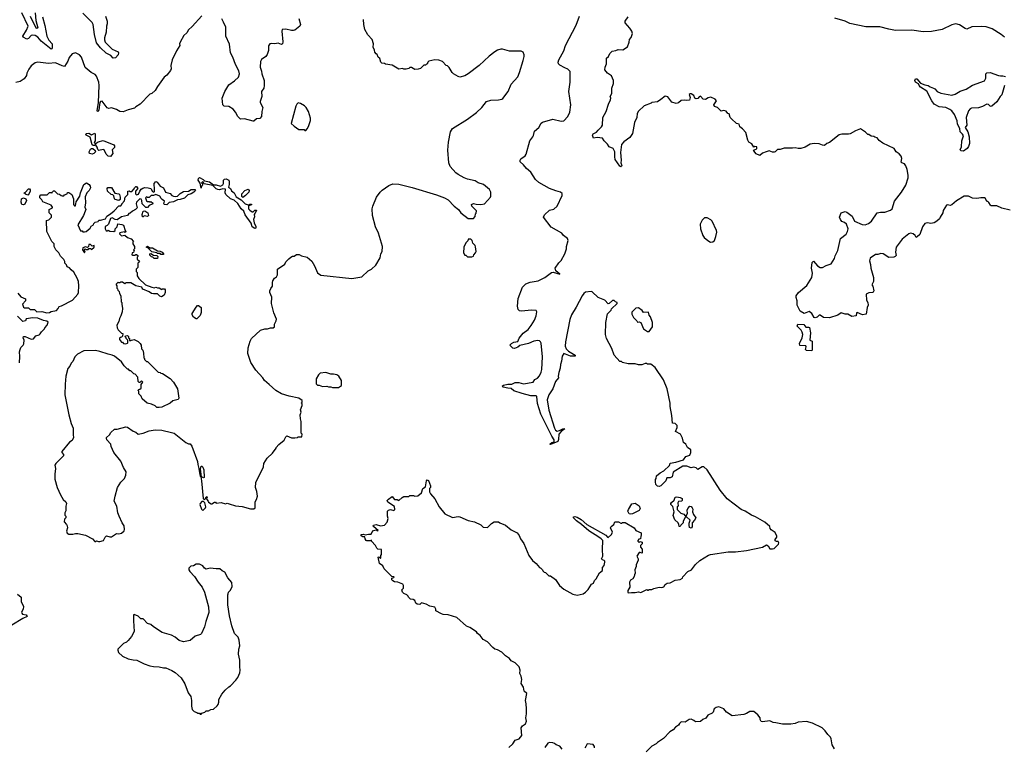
# Model space of a CAD drawing. Extents: x 2220520 to 2384350, y 721165 to 893491.
# Tile 49 of 256: x 2281030 to 2292783, y 762964 to 771653. Entities that reach past the tile are written whole.
import ezdxf

# ---------------------------------------------------------------- set-up
doc = ezdxf.new("R2010")
doc.units = 0

msp = doc.modelspace()

# ---------------------------------------------------------------- linework, layer by layer
at = {"layer": '0CON20XD'}
for points in [[(2283205, 771697), (2283090, 771570), (2283045, 771532), (2283024, 771496), (2282988, 771462), (2282944, 771385), (2282938, 771365), (2282942, 771345), (2282900, 771280), (2282851, 771175), (2282834, 771105), (2282836, 771065), (2282830, 771045), (2282788, 770992), (2282753, 770965), (2282674, 770855), (2282645, 770807), (2282605, 770773), (2282582, 770765), (2282468, 770645), (2282417, 770613), (2282400, 770595), (2282325, 770578), (2282265, 770554), (2282225, 770556), (2282185, 770581), (2282125, 770601), (2282095, 770594), (2282075, 770601), (2282015, 770681), (2281995, 770675), (2281986, 770665), (2281974, 770575), (2281965, 770556), (2281958, 770558), (2281955, 770565), (2281970, 770665), (2281980, 770865), (2281975, 770908), (2281948, 770978), (2281929, 770999), (2281882, 771022), (2281813, 771083), (2281766, 771205), (2281745, 771233), (2281695, 771258), (2281656, 771244), (2281620, 771200), (2281604, 771156), (2281565, 771093), (2281535, 771100), (2281455, 771138), (2281375, 771130), (2281245, 771147), (2281215, 771137), (2281168, 771102), (2281140, 771060), (2281116, 771015), (2281109, 770985), (2281083, 770945), (2281035, 770916), (2280985, 770903)], [(2281302, 771685), (2281329, 771585), (2281352, 771455), (2281379, 771409), (2281417, 771365), (2281418, 771312), (2281415, 771303), (2281405, 771300), (2281285, 771395), (2281245, 771445), (2281215, 771465), (2281185, 771469), (2281166, 771464), (2281135, 771429), (2281115, 771419), (2281071, 771445), (2281066, 771455), (2281112, 771528), (2281129, 771575), (2281056, 771735)], [(2281214, 771736), (2281222, 771642), (2281246, 771555), (2281235, 771546), (2281225, 771550), (2281159, 771689)], [(2282041, 771411), (2282049, 771385), (2282135, 771301), (2282205, 771269), (2282211, 771255), (2282206, 771234), (2282175, 771197), (2282145, 771194), (2282116, 771226), (2282062, 771252), (2281994, 771315), (2281947, 771377), (2281922, 771475), (2281905, 771595), (2281895, 771618), (2281785, 771730)], [(2282054, 771694), (2282073, 771635), (2282075, 771605), (2282065, 771575), (2282060, 771505), (2282041, 771435), (2282041, 771411)], [(2284362, 771665), (2284382, 771595), (2284375, 771576), (2284315, 771528), (2284298, 771522), (2284275, 771522), (2284205, 771539), (2284164, 771536), (2284159, 771515), (2284172, 771388), (2284167, 771365), (2284155, 771357), (2284115, 771373), (2284075, 771364), (2284035, 771369), (2284015, 771364), (2284000, 771340), (2283999, 771285), (2283984, 771236), (2283967, 771213), (2283915, 771176), (2283906, 771154), (2283899, 771085), (2283915, 771038), (2283919, 771005), (2283947, 770925), (2283947, 770865), (2283942, 770835), (2283917, 770795), (2283921, 770735), (2283901, 770675), (2283901, 770665), (2283934, 770605), (2283920, 770555), (2283915, 770498), (2283895, 770474), (2283855, 770468), (2283825, 770442), (2283815, 770440), (2283715, 770469), (2283665, 770466), (2283633, 770495), (2283607, 770547), (2283576, 770586), (2283525, 770615), (2283472, 770622), (2283456, 770635), (2283446, 770715), (2283477, 770795), (2283525, 770876), (2283595, 770924), (2283642, 770968), (2283655, 771005), (2283645, 771044), (2283607, 771117), (2283575, 771206), (2283547, 771255), (2283535, 771360), (2283489, 771455), (2283490, 771565), (2283463, 771625), (2283441, 771661)], [(2285598, 771068), (2285555, 771060), (2285475, 771108), (2285395, 771120), (2285385, 771130), (2285353, 771133), (2285340, 771145), (2285328, 771188), (2285310, 771205), (2285297, 771237), (2285284, 771244), (2285270, 771265), (2285267, 771287), (2285248, 771325), (2285253, 771365), (2285237, 771415), (2285185, 771472), (2285151, 771535), (2285136, 771595), (2285132, 771655)], [(2290067, 765485), (2290049, 765529), (2290001, 765561), (2289990, 765575), (2289985, 765600), (2289923, 765653), (2289815, 765718), (2289765, 765738), (2289688, 765785), (2289642, 765805), (2289475, 765930), (2289392, 766035), (2289235, 766278), (2289195, 766312), (2289175, 766312), (2289125, 766280), (2289105, 766300), (2289079, 766309), (2289045, 766302), (2288992, 766322), (2288945, 766320), (2288831, 766249), (2288817, 766195), (2288795, 766183), (2288755, 766180), (2288743, 766147), (2288685, 766088), (2288665, 766078), (2288642, 766082), (2288623, 766103), (2288618, 766135), (2288618, 766162), (2288627, 766173), (2288633, 766205), (2288675, 766242), (2288720, 766265), (2288785, 766330), (2288795, 766358), (2288862, 766368), (2288955, 766398), (2288980, 766435), (2289028, 766452), (2289040, 766485), (2289040, 766515), (2289002, 766545), (2288983, 766583), (2288953, 766603), (2288940, 766655), (2288917, 766705), (2288860, 766735), (2288877, 766783), (2288878, 766805), (2288855, 766830), (2288822, 766835), (2288814, 766925), (2288794, 767034), (2288794, 767075), (2288757, 767245), (2288714, 767354), (2288615, 767500), (2288565, 767540), (2288525, 767540), (2288517, 767547), (2288495, 767548), (2288455, 767532), (2288415, 767532), (2288375, 767542), (2288295, 767542), (2288225, 767560), (2288215, 767570), (2288195, 767570), (2288128, 767645), (2288098, 767725), (2288033, 767845), (2288021, 767895), (2288027, 768035), (2288048, 768142), (2288090, 768185), (2288095, 768200), (2288160, 768265), (2288160, 768275), (2288142, 768282), (2288128, 768298), (2288105, 768300), (2288068, 768262), (2288055, 768260), (2288013, 768303), (2287936, 768336), (2287865, 768402), (2287853, 768407), (2287785, 768398), (2287765, 768383), (2287745, 768355), (2287672, 768218), (2287615, 768129), (2287595, 768073), (2287545, 767805), (2287543, 767753), (2287552, 767722), (2287580, 767695), (2287660, 767645), (2287660, 767635), (2287604, 767634), (2287525, 767668), (2287505, 767633), (2287497, 767575), (2287484, 767535), (2287480, 767490), (2287465, 767440), (2287458, 767395), (2287460, 767375), (2287425, 767332), (2287394, 767246), (2287345, 767173), (2287327, 767115), (2287345, 766990), (2287415, 766774), (2287425, 766753), (2287445, 766740), (2287474, 766746), (2287515, 766767), (2287537, 766767), (2287493, 766737), (2287466, 766704), (2287461, 766639), (2287453, 766617), (2287365, 766580), (2287360, 766585), (2287382, 766605), (2287408, 766612), (2287408, 766635), (2287380, 766680), (2287251, 766941), (2287209, 767069), (2287202, 767155), (2287195, 767162), (2287132, 767162), (2287028, 767188), (2286929, 767219), (2286895, 767250), (2286855, 767251), (2286800, 767265), (2286790, 767275), (2286805, 767287), (2286855, 767300), (2286905, 767302), (2286945, 767320), (2286989, 767319), (2287045, 767306), (2287158, 767325), (2287180, 767355), (2287209, 767371), (2287235, 767398), (2287255, 767443), (2287261, 767475), (2287271, 767625), (2287255, 767790), (2287245, 767807), (2287235, 767816), (2287215, 767820), (2287168, 767815), (2287102, 767788), (2286998, 767762), (2286977, 767743), (2286935, 767728), (2286915, 767730), (2286882, 767765), (2286900, 767785), (2286928, 767802), (2286975, 767811), (2286992, 767848), (2287041, 767909), (2287099, 767955), (2287135, 767999), (2287175, 768063), (2287195, 768118), (2287204, 768165), (2287195, 768180), (2287144, 768183), (2287015, 768174), (2286995, 768177), (2286981, 768191), (2286973, 768233), (2286979, 768325), (2287033, 768457), (2287070, 768500), (2287125, 768518), (2287217, 768535), (2287297, 768575), (2287377, 768633), (2287397, 768637), (2287477, 768615), (2287431, 768655), (2287420, 768685), (2287465, 768749), (2287493, 768777), (2287537, 768855), (2287557, 768915), (2287559, 768945), (2287577, 769015), (2287569, 769039), (2287520, 769075), (2287500, 769105), (2287375, 769176), (2287281, 769295), (2287295, 769321), (2287355, 769377), (2287405, 769389), (2287447, 769425), (2287506, 769554), (2287506, 769576), (2287485, 769593), (2287428, 769608), (2287356, 769636), (2287225, 769710), (2287186, 769746), (2287131, 769831), (2287079, 769875), (2287045, 769920), (2287004, 769955), (2287002, 769975), (2287010, 769990), (2287063, 770027), (2287077, 770045), (2287119, 770205), (2287155, 770252), (2287165, 770270), (2287175, 770322), (2287226, 770364), (2287254, 770416), (2287270, 770430), (2287395, 770464), (2287495, 770441), (2287526, 770444), (2287572, 770495), (2287595, 770548), (2287609, 770635), (2287586, 770795), (2287600, 770905), (2287599, 771035), (2287573, 771063), (2287536, 771076), (2287478, 771108), (2287461, 771125), (2287459, 771145), (2287466, 771175), (2287525, 771282), (2287546, 771345), (2287674, 771586), (2287711, 771695)], [(2289940, 770075), (2289895, 770060), (2289865, 770030), (2289822, 770052), (2289792, 770085), (2289790, 770095), (2289820, 770105), (2289830, 770115), (2289830, 770135), (2289805, 770140), (2289795, 770130), (2289769, 770169), (2289735, 770190), (2289723, 770213), (2289698, 770305), (2289659, 770349), (2289628, 770375), (2289620, 770405), (2289585, 770412), (2289525, 770468), (2289512, 770485), (2289498, 770528), (2289483, 770533), (2289465, 770562), (2289435, 770568), (2289405, 770560), (2289358, 770605), (2289325, 770617), (2289317, 770635), (2289348, 770685), (2289332, 770705), (2289279, 770729), (2289249, 770721), (2289215, 770698), (2289190, 770705), (2289155, 770738), (2289140, 770730), (2289125, 770710), (2289105, 770708), (2289088, 770715), (2289078, 770748), (2289045, 770768), (2289035, 770768), (2289022, 770758), (2289032, 770725), (2289025, 770690), (2288985, 770687), (2288965, 770692), (2288924, 770686), (2288895, 770660), (2288865, 770652), (2288815, 770668), (2288765, 770730), (2288735, 770740), (2288685, 770698), (2288645, 770672), (2288575, 770662), (2288566, 770654), (2288485, 770624), (2288415, 770561), (2288401, 770531), (2288396, 770485), (2288369, 770425), (2288344, 770295), (2288314, 770245), (2288242, 770195), (2288215, 770162), (2288203, 770065), (2288209, 769975), (2288206, 769945), (2288218, 769912), (2288215, 769902), (2288205, 769897), (2288192, 769902), (2288139, 769985), (2288133, 770015), (2288135, 770075), (2288115, 770114), (2288066, 770136), (2288048, 770165), (2288006, 770206), (2287985, 770238), (2287925, 770244), (2287878, 770238), (2287867, 770275), (2287875, 770290), (2287915, 770308), (2287934, 770335), (2287976, 770374), (2287985, 770392), (2287992, 770485), (2288029, 770555), (2288057, 770645), (2288084, 770695), (2288086, 770715), (2288079, 770735), (2288099, 770771), (2288098, 770835), (2288118, 770892), (2288118, 770928), (2288095, 770981), (2288046, 771015), (2288014, 771055), (2288018, 771085), (2288034, 771125), (2288033, 771195), (2288060, 771215), (2288075, 771250), (2288104, 771276), (2288146, 771284), (2288175, 771298), (2288228, 771292), (2288285, 771330), (2288307, 771383), (2288310, 771415), (2288329, 771441), (2288344, 771486), (2288338, 771515), (2288315, 771551), (2288258, 771615), (2288259, 771635), (2288293, 771687)], [(2292786, 771445), (2292747, 771477), (2292640, 771545), (2292565, 771569), (2292507, 771573), (2292395, 771568), (2292335, 771541), (2292315, 771546), (2292250, 771590), (2292205, 771604), (2292155, 771591), (2292041, 771535), (2291915, 771511), (2291815, 771506), (2291678, 771528), (2291485, 771525), (2291405, 771538), (2291299, 771569), (2291132, 771568), (2290939, 771609), (2290885, 771635), (2290762, 771672)], [(2282452, 768758), (2282440, 768745), (2282440, 768695), (2282420, 768675), (2282420, 768645), (2282430, 768635), (2282430, 768595), (2282452, 768562), (2282530, 768485), (2282605, 768458), (2282635, 768452), (2282655, 768460), (2282675, 768450), (2282695, 768450), (2282725, 768430), (2282735, 768440), (2282758, 768438), (2282768, 768425), (2282768, 768395), (2282755, 768362), (2282724, 768344), (2282701, 768351), (2282675, 768380), (2282625, 768378), (2282604, 768384), (2282574, 768404), (2282500, 768435), (2282490, 768445), (2282488, 768458), (2282415, 768473), (2282355, 768510), (2282295, 768510), (2282285, 768500), (2282255, 768520), (2282235, 768520), (2282225, 768510), (2282215, 768510), (2282205, 768520), (2282192, 768508), (2282180, 768495), (2282180, 768485), (2282190, 768475), (2282190, 768445), (2282198, 768438), (2282202, 768422), (2282218, 768408), (2282220, 768385), (2282237, 768357), (2282240, 768285), (2282250, 768275), (2282248, 768255), (2282257, 768205), (2282252, 768165), (2282238, 768115), (2282222, 768085), (2282215, 768050), (2282190, 768005), (2282192, 767975), (2282205, 767950), (2282245, 767910), (2282260, 767905), (2282258, 767872), (2282245, 767860), (2282232, 767858), (2282222, 767848), (2282220, 767835), (2282245, 767800), (2282255, 767800), (2282268, 767788), (2282295, 767782), (2282315, 767790), (2282320, 767795), (2282320, 767825), (2282300, 767845), (2282300, 767855), (2282290, 767865), (2282292, 767878), (2282315, 767880), (2282328, 767868), (2282330, 767855), (2282340, 767845), (2282342, 767822), (2282355, 767820), (2282363, 767827), (2282395, 767832), (2282445, 767808), (2282468, 767785), (2282478, 767765), (2282483, 767723), (2282498, 767705), (2282508, 767672), (2282510, 767615), (2282518, 767608), (2282520, 767595), (2282545, 767570), (2282555, 767570), (2282568, 767558), (2282682, 767442), (2282705, 767440), (2282715, 767430), (2282735, 767428), (2282825, 767368), (2282866, 767326), (2282912, 767245), (2282931, 767135), (2282922, 767118), (2282858, 767102), (2282827, 767073), (2282726, 767024), (2282695, 767020), (2282665, 767022), (2282645, 767040), (2282602, 767062), (2282550, 767075), (2282492, 767125), (2282478, 767158), (2282450, 767185), (2282450, 767215), (2282440, 767225), (2282452, 767238), (2282465, 767240), (2282478, 767252), (2282480, 767295), (2282500, 767325), (2282485, 767340), (2282465, 767320), (2282455, 767320), (2282442, 767332), (2282440, 767385), (2282408, 767418), (2282392, 767422), (2282355, 767460), (2282345, 767460), (2282328, 767478), (2282315, 767480), (2282275, 767520), (2282246, 767566), (2282160, 767635), (2282135, 767648), (2282085, 767658), (2281985, 767690), (2281935, 767702), (2281795, 767698), (2281721, 767659), (2281688, 767625), (2281665, 767570), (2281645, 767550), (2281630, 767515), (2281603, 767487), (2281581, 767395), (2281572, 767302), (2281570, 767175), (2281616, 766936), (2281645, 766830), (2281667, 766775), (2281667, 766695), (2281673, 766665), (2281655, 766628), (2281625, 766607), (2281532, 766495), (2281532, 766485), (2281552, 766462), (2281554, 766445), (2281462, 766355), (2281449, 766335), (2281456, 766295), (2281449, 766225), (2281451, 766165), (2281478, 766068), (2281518, 765978), (2281548, 765925), (2281580, 765895), (2281588, 765875), (2281580, 765845), (2281582, 765788), (2281570, 765765), (2281570, 765735), (2281580, 765725), (2281580, 765705), (2281563, 765687), (2281560, 765655), (2281590, 765625), (2281597, 765607), (2281600, 765585), (2281588, 765545), (2281595, 765520), (2281615, 765508), (2281665, 765508), (2281695, 765517), (2281725, 765518), (2281815, 765498), (2281900, 765455), (2281925, 765420), (2281935, 765420), (2281945, 765430), (2281972, 765422), (2281985, 765420), (2282030, 765435), (2282050, 765475), (2282065, 765490), (2282105, 765478), (2282125, 765478), (2282185, 765518), (2282215, 765512), (2282245, 765520), (2282275, 765550), (2282280, 765565), (2282277, 765607), (2282253, 765643), (2282218, 765725), (2282202, 765765), (2282188, 765845), (2282158, 765905), (2282168, 765965), (2282198, 766065), (2282235, 766130), (2282280, 766175), (2282297, 766213), (2282300, 766255), (2282268, 766305), (2282235, 766380), (2282152, 766485), (2282123, 766555), (2282118, 766585), (2282071, 766635), (2282064, 766655), (2282067, 766665), (2282102, 766695), (2282117, 766723), (2282160, 766765), (2282195, 766763), (2282295, 766791), (2282318, 766785), (2282385, 766738), (2282415, 766728), (2282445, 766702), (2282505, 766716), (2282575, 766743), (2282645, 766756), (2282725, 766753), (2282843, 766723), (2282875, 766717), (2283012, 766605), (2283045, 766588), (2283065, 766588), (2283085, 766562), (2283152, 766375), (2283155, 766340), (2283170, 766295), (2283175, 766240), (2283185, 766200), (2283192, 766192), (2283200, 766145), (2283220, 765935), (2283232, 765922), (2283248, 765932), (2283252, 765948), (2283265, 765960), (2283268, 765942), (2283260, 765935), (2283262, 765922), (2283280, 765905), (2283282, 765892), (2283315, 765870), (2283325, 765870), (2283355, 765890), (2283365, 765890), (2283375, 765880), (2283435, 765888), (2283485, 765872), (2283505, 765878), (2283532, 765872), (2283605, 765848), (2283685, 765838), (2283785, 765810), (2283825, 765810), (2283840, 765825), (2283840, 765895), (2283858, 765925), (2283867, 765965), (2283859, 766019), (2283843, 766065), (2283848, 766125), (2283938, 766315), (2283942, 766355), (2283982, 766415), (2284048, 766475), (2284090, 766535), (2284090, 766545), (2284125, 766580), (2284185, 766630), (2284205, 766670), (2284218, 766682), (2284275, 766658), (2284315, 766658), (2284347, 766663), (2284355, 766670), (2284398, 766672), (2284400, 766705), (2284390, 766715), (2284390, 766855), (2284380, 766885), (2284378, 766935), (2284388, 766965), (2284382, 766995), (2284400, 767045), (2284400, 767065), (2284390, 767075), (2284400, 767085), (2284400, 767105), (2284362, 767132), (2284245, 767157), (2284156, 767186), (2284088, 767225), (2284007, 767295), (2283953, 767345), (2283933, 767375), (2283848, 767468), (2283788, 767558), (2283754, 767665), (2283757, 767735), (2283781, 767815), (2283797, 767845), (2283905, 767944), (2283955, 767962), (2283987, 767963), (2284025, 767974), (2284055, 767972), (2284070, 767985), (2284072, 768015), (2284091, 768055), (2284094, 768075), (2284062, 768152), (2284037, 768265), (2284039, 768339), (2284017, 768395), (2284017, 768415), (2284026, 768444), (2284049, 768471), (2284047, 768515), (2284053, 768535), (2284073, 768565), (2284097, 768583), (2284106, 768605), (2284108, 768675), (2284196, 768734), (2284205, 768760), (2284241, 768799), (2284265, 768818), (2284285, 768828), (2284305, 768828), (2284335, 768848), (2284365, 768848), (2284393, 768833), (2284460, 768815), (2284515, 768770), (2284547, 768715), (2284585, 768628), (2284625, 768602), (2284995, 768563), (2285115, 768582), (2285190, 768655), (2285230, 768675), (2285279, 768721), (2285332, 768808), (2285342, 768855), (2285358, 768885), (2285360, 768945), (2285313, 769105), (2285278, 769178), (2285241, 769315), (2285239, 769395), (2285244, 769425), (2285287, 769535), (2285333, 769595), (2285355, 769617), (2285435, 769672), (2285485, 769693), (2285557, 769687), (2285715, 769648), (2286005, 769563), (2286100, 769525), (2286145, 769501), (2286218, 769425), (2286266, 769386), (2286297, 769347), (2286385, 769280), (2286445, 769280), (2286468, 769302), (2286470, 769335), (2286477, 769343), (2286482, 769372), (2286428, 769425), (2286422, 769445), (2286445, 769456), (2286479, 769449), (2286535, 769444), (2286578, 769455), (2286648, 769535), (2286652, 769545), (2286652, 769595), (2286638, 769625), (2286565, 769683), (2286504, 769704), (2286465, 769728), (2286375, 769748), (2286335, 769763), (2286264, 769804), (2286234, 769824), (2286168, 769898), (2286152, 769945), (2286142, 770095), (2286149, 770191), (2286174, 770315), (2286198, 770355), (2286375, 770466), (2286483, 770545), (2286547, 770605), (2286604, 770676), (2286655, 770692), (2286744, 770696), (2286785, 770704), (2286798, 770712), (2286861, 770795), (2286895, 770882), (2286975, 770972), (2286996, 771024), (2287041, 771165), (2287051, 771215), (2287050, 771235), (2287038, 771265), (2287015, 771277), (2286875, 771276), (2286795, 771300), (2286775, 771300), (2286735, 771287), (2286701, 771269), (2286635, 771219), (2286516, 771104), (2286382, 771005), (2286345, 770983), (2286285, 770968), (2286263, 770973), (2286210, 771005), (2286191, 771021), (2286155, 771080), (2286135, 771100), (2286120, 771105), (2286075, 771152), (2286035, 771170), (2285985, 771172), (2285915, 771158), (2285900, 771145), (2285895, 771120), (2285885, 771120), (2285875, 771110), (2285855, 771110), (2285815, 771070), (2285785, 771060), (2285748, 771058), (2285705, 771080), (2285685, 771080), (2285675, 771070), (2285645, 771060), (2285615, 771060), (2285598, 771068)], [(2292786, 770865), (2292753, 770757), (2292732, 770735), (2292695, 770670), (2292635, 770621), (2292625, 770616), (2292615, 770619), (2292595, 770640), (2292575, 770644), (2292524, 770616), (2292475, 770602), (2292393, 770597), (2292375, 770588), (2292355, 770564), (2292328, 770485), (2292337, 770393), (2292317, 770365), (2292349, 770315), (2292362, 770255), (2292366, 770175), (2292355, 770138), (2292339, 770115), (2292295, 770083), (2292268, 770088), (2292258, 770098), (2292272, 770135), (2292276, 770205), (2292296, 770265), (2292286, 770285), (2292257, 770315), (2292251, 770355), (2292225, 770405), (2292222, 770445), (2292189, 770519), (2292155, 770565), (2292135, 770581), (2292085, 770603), (2292005, 770612), (2291948, 770645), (2291917, 770685), (2291858, 770798), (2291782, 770845), (2291767, 770865), (2291758, 770888), (2291725, 770908), (2291717, 770925), (2291724, 770946), (2291738, 770945), (2291783, 770893), (2291834, 770874), (2291875, 770867), (2291899, 770849), (2291937, 770837), (2291956, 770826), (2291983, 770795), (2292024, 770774), (2292155, 770751), (2292195, 770764), (2292255, 770798), (2292330, 770825), (2292405, 770870), (2292545, 770922), (2292562, 770955), (2292563, 771007), (2292575, 771020), (2292615, 771022), (2292715, 770986), (2292736, 770984), (2292765, 770983), (2292797, 770973)], [(2284445, 770330), (2284467, 770353), (2284482, 770388), (2284502, 770448), (2284502, 770475), (2284477, 770555), (2284448, 770605), (2284430, 770625), (2284382, 770652), (2284355, 770658), (2284337, 770643), (2284325, 770620), (2284270, 770415), (2284305, 770380), (2284363, 770343), (2284425, 770340), (2284435, 770330), (2284445, 770330)], [(2281925, 770150), (2281905, 770150), (2281895, 770160), (2281870, 770250), (2281822, 770272), (2281820, 770285), (2281826, 770294), (2281854, 770296), (2281885, 770278), (2281925, 770298), (2281931, 770291), (2281932, 770205), (2281920, 770185), (2281930, 770175), (2281925, 770150)], [(2292855, 769380), (2292755, 769403), (2292695, 769428), (2292628, 769428), (2292617, 769437), (2292599, 769469), (2292585, 769480), (2292575, 769480), (2292558, 769518), (2292546, 769526), (2292505, 769527), (2292455, 769517), (2292405, 769521), (2292355, 769546), (2292305, 769546), (2292211, 769489), (2292155, 769441), (2292136, 769434), (2292105, 769441), (2292095, 769436), (2292052, 769375), (2292048, 769345), (2292018, 769295), (2292008, 769275), (2291978, 769245), (2291945, 769227), (2291905, 769218), (2291865, 769228), (2291835, 769220), (2291805, 769178), (2291773, 769087), (2291745, 769058), (2291733, 769053), (2291721, 769075), (2291696, 769096), (2291665, 769103), (2291644, 769095), (2291565, 769032), (2291491, 768935), (2291484, 768875), (2291493, 768835), (2291482, 768825), (2291465, 768816), (2291405, 768812), (2291336, 768856), (2291308, 768862), (2291275, 768850), (2291245, 768848), (2291182, 768805), (2291174, 768775), (2291188, 768728), (2291189, 768685), (2291223, 768575), (2291222, 768528), (2291203, 768485), (2291212, 768472), (2291224, 768415), (2291219, 768401), (2291208, 768395), (2291165, 768393), (2291136, 768374), (2291139, 768305), (2291154, 768275), (2291159, 768245), (2291148, 768215), (2291134, 768136), (2291090, 768130), (2291025, 768158), (2291018, 768152), (2291013, 768117), (2290965, 768109), (2290916, 768136), (2290885, 768136), (2290835, 768154), (2290795, 768126), (2290695, 768091), (2290625, 768097), (2290585, 768123), (2290575, 768123), (2290550, 768100), (2290525, 768093), (2290515, 768097), (2290485, 768143), (2290455, 768168), (2290395, 768144), (2290345, 768172), (2290312, 768245), (2290312, 768295), (2290300, 768335), (2290300, 768355), (2290325, 768397), (2290425, 768480), (2290484, 768576), (2290492, 768625), (2290482, 768685), (2290488, 768755), (2290505, 768768), (2290552, 768715), (2290585, 768693), (2290615, 768694), (2290655, 768716), (2290715, 768738), (2290758, 768802), (2290764, 768834), (2290796, 768895), (2290829, 769041), (2290895, 769091), (2290912, 769125), (2290919, 769155), (2290900, 769210), (2290875, 769230), (2290844, 769244), (2290826, 769265), (2290817, 769295), (2290835, 769348), (2290885, 769362), (2290904, 769354), (2290966, 769305), (2290997, 769247), (2291086, 769206), (2291124, 769204), (2291163, 769217), (2291198, 769245), (2291265, 769347), (2291305, 769356), (2291356, 769354), (2291425, 769378), (2291445, 769394), (2291472, 769485), (2291557, 769595), (2291606, 769675), (2291634, 769765), (2291634, 769796), (2291622, 769865), (2291606, 769906), (2291590, 769930), (2291562, 769942), (2291553, 769953), (2291559, 769995), (2291552, 770025), (2291530, 770050), (2291494, 770074), (2291467, 770115), (2291335, 770178), (2291291, 770211), (2291265, 770242), (2291238, 770248), (2291225, 770258), (2291193, 770263), (2291165, 770280), (2291155, 770280), (2291125, 770310), (2291065, 770348), (2291005, 770327), (2290945, 770291), (2290924, 770286), (2290844, 770286), (2290812, 770278), (2290695, 770186), (2290666, 770174), (2290635, 770151), (2290615, 770153), (2290575, 770171), (2290515, 770176), (2290465, 770168), (2290405, 770131), (2290355, 770116), (2290324, 770114), (2290285, 770124), (2290255, 770119), (2290155, 770120), (2290106, 770104), (2290075, 770102), (2290048, 770075), (2290035, 770070), (2290015, 770070), (2289975, 770088), (2289940, 770075)], [(2281895, 770048), (2281864, 770054), (2281859, 770075), (2281873, 770107), (2281885, 770114), (2281903, 770113), (2281931, 770091), (2281934, 770075), (2281915, 770054), (2281895, 770048)], [(2282115, 770018), (2282084, 770024), (2282062, 770045), (2282038, 770098), (2282025, 770102), (2281975, 770092), (2281962, 770102), (2281955, 770130), (2281940, 770155), (2281942, 770178), (2281967, 770193), (2282025, 770209), (2282155, 770158), (2282162, 770145), (2282160, 770125), (2282133, 770097), (2282140, 770055), (2282115, 770018)], [(2283835, 769160), (2283805, 769180), (2283791, 769221), (2283722, 769322), (2283706, 769366), (2283674, 769394), (2283635, 769458), (2283588, 769498), (2283545, 769512), (2283492, 769565), (2283482, 769585), (2283488, 769628), (2283455, 769632), (2283415, 769620), (2283394, 769624), (2283375, 769633), (2283335, 769672), (2283232, 769692), (2283215, 769720), (2283200, 769705), (2283210, 769695), (2283210, 769675), (2283200, 769665), (2283195, 769640), (2283182, 769702), (2283160, 769735), (2283163, 769757), (2283175, 769770), (2283220, 769745), (2283235, 769730), (2283296, 769716), (2283345, 769680), (2283375, 769682), (2283425, 769663), (2283455, 769680), (2283462, 769695), (2283462, 769735), (2283475, 769750), (2283495, 769752), (2283525, 769738), (2283532, 769715), (2283532, 769685), (2283522, 769652), (2283546, 769636), (2283559, 769609), (2283588, 769585), (2283615, 769538), (2283673, 769503), (2283720, 769455), (2283755, 769440), (2283765, 769440), (2283775, 769450), (2283798, 769448), (2283798, 769442), (2283762, 769428), (2283760, 769395), (2283775, 769378), (2283805, 769360), (2283815, 769360), (2283835, 769380), (2283855, 769380), (2283857, 769373), (2283838, 769338), (2283830, 769325), (2283832, 769298), (2283820, 769265), (2283828, 769225), (2283850, 769185), (2283850, 769165), (2283845, 769162), (2283835, 769160)], [(2281009, 768389), (2281042, 768342), (2281098, 768318), (2281098, 768295), (2281063, 768257), (2281075, 768220), (2281085, 768210), (2281135, 768210), (2281155, 768193), (2281205, 768193), (2281235, 768164), (2281295, 768169), (2281355, 768152), (2281384, 768156), (2281405, 768170), (2281468, 768182), (2281488, 768202), (2281501, 768229), (2281530, 768235), (2281660, 768305), (2281722, 768375), (2281730, 768395), (2281736, 768475), (2281730, 768525), (2281717, 768565), (2281676, 768636), (2281644, 768664), (2281625, 768690), (2281595, 768700), (2281590, 768725), (2281570, 768745), (2281567, 768767), (2281555, 768790), (2281515, 768830), (2281495, 768870), (2281460, 768905), (2281443, 768943), (2281440, 768975), (2281413, 769003), (2281353, 769123), (2281350, 769255), (2281378, 769262), (2281410, 769295), (2281408, 769318), (2281380, 769345), (2281382, 769388), (2281420, 769405), (2281420, 769415), (2281405, 769437), (2281307, 769477), (2281295, 769502), (2281270, 769525), (2281269, 769545), (2281280, 769560), (2281357, 769563), (2281385, 769590), (2281405, 769590), (2281415, 769580), (2281422, 769598), (2281435, 769610), (2281445, 769610), (2281482, 769572), (2281505, 769570), (2281523, 769553), (2281535, 769550), (2281555, 769550), (2281565, 769560), (2281598, 769572), (2281602, 769588), (2281615, 769590), (2281650, 769565), (2281670, 769515), (2281670, 769445), (2281685, 769430), (2281695, 769430), (2281703, 769477), (2281746, 769545), (2281756, 769585), (2281797, 769683), (2281826, 769706), (2281858, 769685), (2281872, 769665), (2281873, 769645), (2281858, 769612), (2281833, 769585), (2281812, 769538), (2281814, 769466), (2281807, 769415), (2281818, 769385), (2281812, 769365), (2281790, 769315), (2281724, 769205), (2281755, 769130), (2281775, 769130), (2281785, 769120), (2281805, 769118), (2281825, 769122), (2281872, 769165), (2281884, 769186), (2281910, 769205), (2281915, 769220), (2281930, 769235), (2281968, 769242), (2281975, 769260), (2281995, 769258), (2282052, 769275), (2282070, 769305), (2282112, 769335), (2282159, 769371), (2282215, 769430), (2282235, 769430), (2282250, 769445), (2282250, 769455), (2282282, 769488), (2282288, 769535), (2282320, 769565), (2282320, 769605), (2282335, 769610), (2282345, 769600), (2282367, 769603), (2282398, 769632), (2282400, 769645), (2282415, 769660), (2282425, 769660), (2282440, 769635), (2282410, 769605), (2282412, 769572), (2282423, 769563), (2282449, 769571), (2282463, 769607), (2282481, 769629), (2282498, 769642), (2282525, 769650), (2282565, 769646), (2282595, 769636), (2282615, 769602), (2282630, 769595), (2282637, 769603), (2282639, 769625), (2282634, 769695), (2282655, 769719), (2282672, 769712), (2282706, 769666), (2282746, 769646), (2282771, 769595), (2282826, 769576), (2282847, 769555), (2282865, 769547), (2282895, 769542), (2282914, 769546), (2282945, 769578), (2282985, 769600), (2283045, 769607), (2283075, 769624), (2283120, 769625), (2283127, 769615), (2283107, 769593), (2283076, 769574), (2283035, 769561), (2282998, 769522), (2282945, 769504), (2282915, 769502), (2282865, 769476), (2282815, 769468), (2282787, 769443), (2282757, 769447), (2282752, 769455), (2282758, 769485), (2282730, 769505), (2282717, 769517), (2282703, 769545), (2282655, 769567), (2282625, 769553), (2282598, 769552), (2282575, 769530), (2282555, 769530), (2282545, 769538), (2282532, 769525), (2282545, 769490), (2282555, 769480), (2282575, 769480), (2282585, 769472), (2282595, 769480), (2282605, 769470), (2282615, 769470), (2282618, 769455), (2282576, 769434), (2282555, 769412), (2282535, 769410), (2282492, 769452), (2282488, 769495), (2282478, 769508), (2282465, 769512), (2282424, 769475), (2282421, 769455), (2282430, 769405), (2282413, 769387), (2282375, 769368), (2282348, 769342), (2282332, 769338), (2282317, 769313), (2282245, 769297), (2282195, 769263), (2282168, 769268), (2282135, 769288), (2282115, 769280), (2282089, 769211), (2282074, 769196), (2282048, 769185), (2282048, 769155), (2282062, 769132), (2282075, 769130), (2282085, 769138), (2282107, 769127), (2282155, 769122), (2282170, 769135), (2282168, 769155), (2282192, 769178), (2282200, 769215), (2282249, 769209), (2282269, 769199), (2282290, 769135), (2282300, 769125), (2282285, 769110), (2282275, 769120), (2282223, 769107), (2282220, 769095), (2282245, 769072), (2282285, 769080), (2282315, 769050), (2282360, 769035), (2282390, 769005), (2282380, 768995), (2282380, 768975), (2282400, 768945), (2282400, 768915), (2282390, 768905), (2282400, 768895), (2282392, 768888), (2282388, 768872), (2282372, 768868), (2282370, 768845), (2282375, 768840), (2282405, 768840), (2282415, 768850), (2282425, 768850), (2282438, 768838), (2282440, 768825), (2282430, 768815), (2282430, 768795), (2282458, 768768), (2282452, 768758)], [(2282215, 769492), (2282170, 769505), (2282163, 769513), (2282155, 769550), (2282142, 769562), (2282120, 769565), (2282078, 769605), (2282072, 769638), (2282082, 769648), (2282125, 769650), (2282165, 769580), (2282212, 769572), (2282220, 769565), (2282230, 769535), (2282230, 769505), (2282215, 769492)], [(2281075, 769442), (2281054, 769445), (2281046, 769475), (2281050, 769515), (2281075, 769526), (2281103, 769515), (2281110, 769495), (2281089, 769451), (2281075, 769442)], [(2281125, 769558), (2281098, 769568), (2281080, 769585), (2281095, 769590), (2281135, 769632), (2281145, 769632), (2281155, 769620), (2281156, 769605), (2281135, 769562), (2281125, 769558)], [(2283695, 769530), (2283683, 769543), (2283680, 769575), (2283717, 769613), (2283757, 769627), (2283768, 769615), (2283763, 769595), (2283725, 769552), (2283695, 769530)], [(2282505, 769300), (2282495, 769300), (2282490, 769325), (2282502, 769368), (2282525, 769370), (2282560, 769345), (2282568, 769315), (2282555, 769302), (2282515, 769310), (2282505, 769300)], [(2289275, 768998), (2289305, 769000), (2289322, 769015), (2289340, 769065), (2289350, 769115), (2289346, 769135), (2289296, 769245), (2289282, 769262), (2289235, 769288), (2289203, 769287), (2289175, 769260), (2289153, 769213), (2289158, 769155), (2289184, 769074), (2289201, 769051), (2289244, 769014), (2289275, 768998)], [(2281805, 768870), (2281810, 768885), (2281802, 768892), (2281800, 768905), (2281812, 768918), (2281825, 768910), (2281845, 768910), (2281855, 768920), (2281875, 768920), (2281885, 768910), (2281920, 768935), (2281918, 768958), (2281895, 768950), (2281875, 768970), (2281855, 768970), (2281850, 768945), (2281838, 768932), (2281815, 768940), (2281785, 768930), (2281780, 768905), (2281805, 768870)], [(2282745, 768850), (2282715, 768850), (2282705, 768860), (2282675, 768860), (2282665, 768870), (2282605, 768880), (2282558, 768928), (2282540, 768935), (2282555, 768948), (2282585, 768930), (2282615, 768928), (2282673, 768893), (2282705, 768888), (2282730, 768875), (2282748, 768858), (2282745, 768850)], [(2286375, 768820), (2286425, 768822), (2286445, 768830), (2286450, 768845), (2286472, 768868), (2286478, 768885), (2286472, 768942), (2286468, 768955), (2286440, 768985), (2286430, 769015), (2286415, 769030), (2286385, 769030), (2286378, 769012), (2286355, 768990), (2286332, 768935), (2286328, 768868), (2286345, 768840), (2286355, 768840), (2286375, 768820)], [(2282675, 768800), (2282635, 768800), (2282618, 768818), (2282602, 768822), (2282582, 768842), (2282582, 768858), (2282595, 768860), (2282625, 768840), (2282668, 768838), (2282680, 768825), (2282675, 768800)], [(2283145, 768080), (2283135, 768080), (2283105, 768100), (2283088, 768128), (2283088, 768145), (2283135, 768220), (2283152, 768238), (2283165, 768240), (2283197, 768217), (2283197, 768157), (2283185, 768120), (2283145, 768080)], [(2288545, 767930), (2288582, 767985), (2288582, 768035), (2288558, 768105), (2288542, 768125), (2288535, 768160), (2288478, 768158), (2288459, 768179), (2288415, 768210), (2288383, 768207), (2288338, 768162), (2288338, 768138), (2288358, 768095), (2288396, 768056), (2288405, 768040), (2288425, 768043), (2288443, 768035), (2288475, 767962), (2288525, 767930), (2288545, 767930)], [(2281026, 767554), (2281030, 767630), (2281028, 767685), (2281034, 767716), (2281045, 767740), (2281070, 767765), (2281077, 767783), (2281082, 767825), (2281072, 767855), (2281075, 767870), (2281095, 767870), (2281166, 767836), (2281195, 767840), (2281222, 767878), (2281262, 767888), (2281275, 767900), (2281290, 767925), (2281325, 767960), (2281328, 767975), (2281358, 768005), (2281369, 768039), (2281355, 768053), (2281315, 768060), (2281245, 768089), (2281185, 768092), (2281105, 768080), (2281100, 768055), (2281067, 768047), (2281003, 768113)], [(2290485, 767700), (2290422, 767702), (2290410, 767715), (2290420, 767745), (2290415, 767760), (2290342, 767762), (2290340, 767785), (2290371, 767855), (2290377, 767895), (2290372, 767922), (2290358, 767945), (2290312, 767995), (2290320, 768015), (2290392, 768012), (2290415, 767980), (2290445, 767982), (2290456, 767976), (2290470, 767915), (2290460, 767825), (2290490, 767815), (2290490, 767705), (2290485, 767700)], [(2284835, 767260), (2284870, 767285), (2284870, 767345), (2284840, 767395), (2284815, 767410), (2284775, 767420), (2284745, 767420), (2284685, 767438), (2284615, 767430), (2284595, 767410), (2284570, 767365), (2284570, 767305), (2284585, 767290), (2284605, 767290), (2284645, 767272), (2284695, 767278), (2284715, 767270), (2284745, 767270), (2284765, 767260), (2284835, 767260)], [(2283225, 766180), (2283200, 766195), (2283188, 766285), (2283195, 766320), (2283205, 766320), (2283215, 766310), (2283226, 766276), (2283230, 766185), (2283225, 766180)], [(2286870, 762960), (2286915, 763006), (2286945, 763050), (2286991, 763065), (2287024, 763105), (2287017, 763195), (2287030, 763220), (2287068, 763245), (2287080, 763275), (2287070, 763315), (2287079, 763365), (2287080, 763425), (2287077, 763485), (2287067, 763525), (2287082, 763605), (2287052, 763635), (2287042, 763682), (2287017, 763725), (2287024, 763775), (2287016, 763815), (2287000, 763845), (2287003, 763885), (2286993, 763925), (2286944, 763974), (2286895, 763998), (2286878, 764025), (2286827, 764057), (2286785, 764100), (2286735, 764128), (2286700, 764135), (2286676, 764156), (2286615, 764223), (2286561, 764251), (2286525, 764298), (2286494, 764324), (2286483, 764343), (2286404, 764394), (2286365, 764410), (2286246, 764516), (2286145, 764547), (2286085, 764550), (2286065, 764557), (2285998, 764595), (2285998, 764615), (2285986, 764636), (2285925, 764648), (2285882, 764672), (2285825, 764688), (2285805, 764670), (2285775, 764674), (2285758, 764685), (2285746, 764716), (2285725, 764728), (2285695, 764732), (2285670, 764755), (2285668, 764768), (2285650, 764785), (2285615, 764800), (2285600, 764815), (2285590, 764845), (2285610, 764865), (2285612, 764895), (2285603, 764913), (2285545, 764938), (2285505, 764940), (2285482, 764952), (2285470, 764965), (2285470, 764985), (2285495, 764990), (2285498, 764998), (2285472, 765002), (2285382, 765095), (2285365, 765132), (2285325, 765160), (2285310, 765235), (2285318, 765238), (2285335, 765220), (2285340, 765225), (2285340, 765255), (2285350, 765265), (2285348, 765328), (2285305, 765330), (2285291, 765341), (2285278, 765375), (2285230, 765425), (2285228, 765438), (2285215, 765430), (2285175, 765428), (2285164, 765434), (2285153, 765453), (2285148, 765478), (2285125, 765478), (2285105, 765490), (2285105, 765507), (2285135, 765508), (2285155, 765500), (2285195, 765510), (2285225, 765510), (2285235, 765530), (2285255, 765552), (2285285, 765560), (2285305, 765550), (2285310, 765555), (2285257, 765597), (2285250, 765605), (2285252, 765618), (2285285, 765623), (2285335, 765607), (2285385, 765618), (2285417, 765653), (2285428, 765695), (2285420, 765725), (2285420, 765785), (2285433, 765797), (2285455, 765802), (2285495, 765790), (2285508, 765805), (2285505, 765840), (2285425, 765890), (2285418, 765912), (2285431, 765929), (2285475, 765960), (2285505, 765922), (2285535, 765922), (2285555, 765912), (2285595, 765948), (2285615, 765958), (2285675, 765960), (2285685, 765970), (2285705, 765972), (2285732, 765972), (2285745, 765962), (2285782, 765968), (2285826, 766004), (2285842, 766055), (2285872, 766075), (2285884, 766146), (2285895, 766160), (2285911, 766151), (2285932, 766085), (2285932, 766068), (2285920, 766055), (2285923, 766015), (2285932, 765992), (2285985, 765930), (2286036, 765836), (2286105, 765752), (2286195, 765708), (2286265, 765720), (2286285, 765717), (2286383, 765673), (2286457, 765657), (2286535, 765620), (2286563, 765593), (2286612, 765588), (2286660, 765635), (2286693, 765657), (2286745, 765658), (2286763, 765643), (2286830, 765615), (2286895, 765560), (2286970, 765525), (2286992, 765495), (2287008, 765455), (2287046, 765396), (2287108, 765255), (2287152, 765195), (2287195, 765160), (2287235, 765110), (2287250, 765105), (2287270, 765085), (2287275, 765070), (2287290, 765055), (2287305, 765050), (2287345, 765010), (2287365, 765010), (2287425, 764968), (2287472, 764895), (2287524, 764854), (2287633, 764793), (2287685, 764780), (2287755, 764798), (2287783, 764817), (2287815, 764850), (2287857, 764913), (2287878, 764925), (2287890, 764955), (2287912, 764975), (2287951, 765049), (2287987, 765075), (2287988, 765112), (2288007, 765135), (2288016, 765175), (2288016, 765186), (2288008, 765195), (2287985, 765201), (2287976, 765215), (2287992, 765248), (2287986, 765325), (2287989, 765435), (2287972, 765455), (2287942, 765475), (2287825, 765550), (2287736, 765626), (2287675, 765667), (2287642, 765705), (2287642, 765718), (2287655, 765722), (2287685, 765712), (2287733, 765683), (2287798, 765625), (2288028, 765498), (2288045, 765472), (2288055, 765468), (2288093, 765507), (2288108, 765535), (2288084, 765586), (2288090, 765600), (2288122, 765625), (2288135, 765658), (2288177, 765657), (2288205, 765640), (2288215, 765640), (2288225, 765650), (2288257, 765647), (2288363, 765583), (2288385, 765552), (2288450, 765525), (2288450, 765495), (2288443, 765487), (2288440, 765455), (2288422, 765448), (2288410, 765435), (2288410, 765425), (2288425, 765410), (2288435, 765420), (2288460, 765415), (2288460, 765395), (2288440, 765375), (2288440, 765355), (2288462, 765332), (2288462, 765288), (2288455, 765282), (2288435, 765292), (2288425, 765290), (2288398, 765245), (2288412, 765215), (2288413, 765197), (2288387, 765145), (2288388, 765125), (2288373, 765085), (2288378, 765045), (2288368, 765025), (2288366, 765004), (2288348, 764975), (2288321, 764959), (2288308, 764935), (2288313, 764877), (2288288, 764835), (2288288, 764818), (2288295, 764810), (2288333, 764813), (2288375, 764811), (2288415, 764820), (2288445, 764812), (2288515, 764850), (2288525, 764840), (2288535, 764840), (2288545, 764850), (2288575, 764848), (2288598, 764862), (2288665, 764878), (2288695, 764873), (2288719, 764881), (2288735, 764910), (2288760, 764925), (2288795, 764928), (2288855, 764960), (2288912, 764968), (2288940, 764985), (2288945, 765000), (2289005, 765062), (2289048, 765085), (2289095, 765148), (2289148, 765195), (2289252, 765258), (2289275, 765267), (2289485, 765299), (2289575, 765297), (2289705, 765313), (2289895, 765353), (2289945, 765382), (2289965, 765368), (2289986, 765336), (2290015, 765333), (2290035, 765340), (2290089, 765391), (2290092, 765405), (2290085, 765420), (2290065, 765420), (2290048, 765428), (2290048, 765445), (2290067, 765475), (2290067, 765485)], [(2283215, 765790), (2283246, 765824), (2283250, 765835), (2283240, 765885), (2283225, 765900), (2283202, 765898), (2283183, 765877), (2283180, 765865), (2283198, 765808), (2283215, 765790)], [(2289045, 765582), (2289025, 765590), (2289020, 765615), (2289021, 765639), (2289032, 765675), (2288988, 765718), (2288973, 765707), (2288950, 765665), (2288948, 765645), (2288922, 765618), (2288915, 765600), (2288902, 765602), (2288900, 765625), (2288890, 765645), (2288852, 765682), (2288832, 765732), (2288842, 765775), (2288832, 765822), (2288825, 765840), (2288803, 765863), (2288802, 765875), (2288811, 765889), (2288842, 765915), (2288855, 765952), (2288875, 765956), (2288915, 765949), (2288936, 765935), (2288939, 765915), (2288932, 765905), (2288895, 765900), (2288888, 765885), (2288890, 765845), (2288880, 765835), (2288880, 765805), (2288922, 765762), (2288958, 765748), (2288975, 765730), (2288985, 765730), (2289000, 765755), (2288998, 765795), (2289004, 765816), (2289028, 765842), (2289045, 765838), (2289058, 765825), (2289066, 765806), (2289063, 765775), (2289074, 765744), (2289101, 765705), (2289087, 765675), (2289058, 765645), (2289058, 765595), (2289045, 765582)], [(2288325, 765747), (2288305, 765752), (2288291, 765785), (2288296, 765805), (2288335, 765872), (2288375, 765880), (2288426, 765846), (2288438, 765815), (2288425, 765792), (2288345, 765752), (2288325, 765747)], [(2283195, 763360), (2283205, 763370), (2283238, 763382), (2283255, 763400), (2283285, 763400), (2283313, 763417), (2283345, 763420), (2283385, 763460), (2283398, 763475), (2283408, 763505), (2283408, 763535), (2283442, 763598), (2283482, 763648), (2283525, 763688), (2283545, 763698), (2283610, 763765), (2283632, 763798), (2283657, 763855), (2283663, 763885), (2283657, 763925), (2283659, 764005), (2283641, 764075), (2283647, 764135), (2283659, 764175), (2283649, 764245), (2283638, 764278), (2283592, 764322), (2283561, 764415), (2283534, 764534), (2283514, 764666), (2283514, 764786), (2283520, 764795), (2283522, 764818), (2283545, 764840), (2283567, 764883), (2283562, 764932), (2283516, 764986), (2283478, 765055), (2283445, 765072), (2283420, 765095), (2283375, 765094), (2283305, 765103), (2283255, 765092), (2283234, 765104), (2283215, 765130), (2283175, 765150), (2283135, 765150), (2283105, 765130), (2283072, 765128), (2283050, 765105), (2283050, 765085), (2283060, 765065), (2283118, 765005), (2283160, 764935), (2283208, 764878), (2283236, 764815), (2283283, 764643), (2283288, 764575), (2283250, 764465), (2283236, 764404), (2283200, 764325), (2283187, 764313), (2283125, 764290), (2283065, 764240), (2282983, 764223), (2282935, 764240), (2282885, 764280), (2282840, 764305), (2282732, 764335), (2282625, 764403), (2282595, 764432), (2282555, 764442), (2282505, 764500), (2282475, 764500), (2282445, 764530), (2282395, 764550), (2282390, 764545), (2282390, 764475), (2282398, 764345), (2282363, 764287), (2282325, 764240), (2282305, 764220), (2282270, 764205), (2282203, 764137), (2282200, 764125), (2282210, 764095), (2282258, 764052), (2282325, 764022), (2282385, 764008), (2282426, 764006), (2282515, 763962), (2282585, 763938), (2282625, 763928), (2282693, 763927), (2282745, 763912), (2282775, 763912), (2282845, 763882), (2282886, 763856), (2282958, 763795), (2283002, 763722), (2283042, 763615), (2283072, 763572), (2283082, 763525), (2283080, 763455), (2283090, 763415), (2283112, 763392), (2283145, 763380), (2283155, 763370), (2283175, 763370), (2283185, 763360), (2283195, 763360)], [(2281005, 764792), (2281048, 764755), (2281048, 764705), (2281074, 764645), (2281071, 764615), (2281052, 764578), (2281054, 764565), (2281065, 764554), (2281105, 764546), (2281118, 764525), (2281066, 764504), (2280936, 764424)], [(2290757, 762945), (2290730, 762995), (2290718, 763065), (2290709, 763085), (2290675, 763118), (2290645, 763162), (2290610, 763195), (2290494, 763254), (2290421, 763271), (2290324, 763266), (2290285, 763250), (2290235, 763241), (2290135, 763241), (2290055, 763257), (2290025, 763261), (2289985, 763279), (2289895, 763267), (2289882, 763272), (2289868, 763295), (2289867, 763317), (2289843, 763353), (2289792, 763392), (2289745, 763392), (2289705, 763367), (2289675, 763357), (2289535, 763340), (2289467, 763385), (2289435, 763422), (2289376, 763446), (2289345, 763441), (2289320, 763425), (2289309, 763385), (2289295, 763370), (2289244, 763346), (2289219, 763311), (2289184, 763296), (2289155, 763273), (2289097, 763267), (2289077, 763285), (2289045, 763299), (2289023, 763295), (2288975, 763263), (2288925, 763270), (2288905, 763250), (2288893, 763227), (2288857, 763203), (2288829, 763171), (2288791, 763149), (2288715, 763068), (2288645, 763022), (2288626, 763004), (2288574, 762976), (2288508, 762912)], [(2287505, 762940), (2287477, 762977), (2287433, 762993), (2287415, 763010), (2287395, 763018), (2287355, 763020), (2287335, 763013), (2287297, 762963)], [(2287891, 762959), (2287893, 762975), (2287875, 762996), (2287804, 763006), (2287788, 762972), (2287774, 762956)]]:
    msp.add_lwpolyline(points, dxfattribs=at)

doc.saveas('drawing.dxf')
